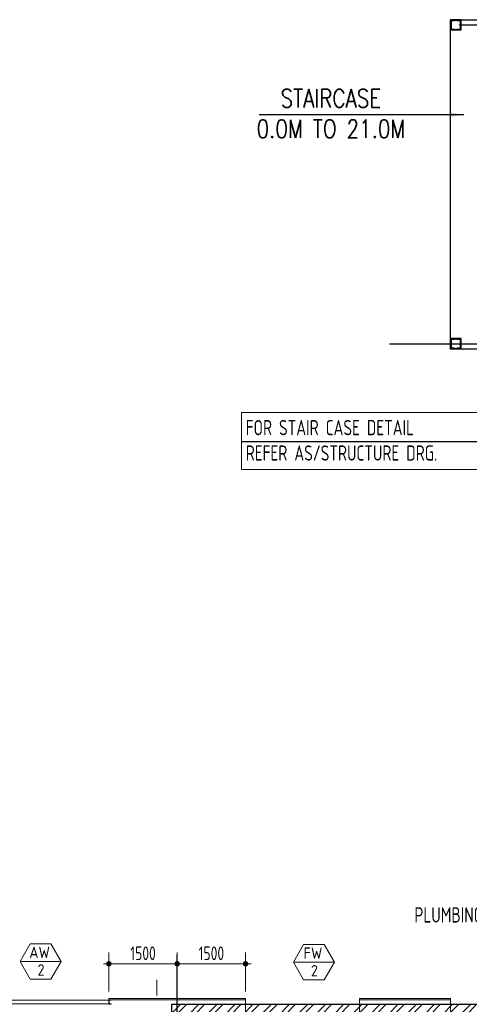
# Model space of a CAD drawing. Extents: x -287416 to 4934791, y -504132 to 1826789.
# Tile 190 of 256: x 520876 to 530744, y 201839 to 223454. Entities that reach past the tile are written whole.
import ezdxf
from ezdxf.enums import TextEntityAlignment as Align

# ---------------------------------------------------------------- set-up
doc = ezdxf.new("R2010")
doc.units = 0
doc.header["$LTSCALE"] = 800
doc.header["$MEASUREMENT"] = 0
doc.linetypes.add('CENTER', pattern=[2, 1.25, -0.25, 0.25, -0.25])
doc.linetypes.add('CENTER2', pattern=[1.125, 0.75, -0.125, 0.125, -0.125])
doc.layers.get('0').update_dxf_attribs({"linetype": 'CONTINUOUS'})
doc.layers.get('DEFPOINTS').update_dxf_attribs({"linetype": 'CONTINUOUS'})
for name, color, linetype, lineweight in [('2CON', 1, 'CONTINUOUS', 13), ('A-WIN TAG', 3, 'CONTINUOUS', 13), ('CL LINE', 253, 'CONTINUOUS', 13), ('CLAD-1', 3, 'CONTINUOUS', 15), ('DIM', 4, 'CONTINUOUS', 15), ('LEADER', 4, 'CONTINUOUS', 15), ('STAIR', 4, 'CONTINUOUS', 13), ('STEEL', 6, 'CONTINUOUS', 15), ('T', 3, 'CONTINUOUS', 15), ('TEXT', 3, 'CONTINUOUS', 15), ('WALL HATCH', 251, 'CONTINUOUS', 13), ('WIN', 31, 'CONTINUOUS', 13)]:
    doc.layers.add(name, color=color, linetype=linetype, lineweight=lineweight)
for name, color, linetype in [('COL', 1, 'CENTER'), ('GRID', 8, 'CENTER'), ('REV3', 2, 'CONTINUOUS'), ('WALL', 6, 'CONTINUOUS')]:
    doc.layers.add(name, color=color, linetype=linetype)
doc.styles.add('ROMANC', font='romanc')
doc.styles.add('ROMANS', font='ISO9.shx', dxfattribs={"width": 0.8})
doc.styles.add('S3', font='ROMANS1.SHX', dxfattribs={"width": 0.8})
doc.styles.get("Standard").update_dxf_attribs({"font": 'ISO9'})
doc.dimstyles.new('barka INTERNAL DIM', dxfattribs={"dimscale": 100, "dimtxt": 3, "dimasz": 1.2, "dimexe": 2.5, "dimexo": 1.5, "dimgap": 0.8, "dimtad": 1, "dimdsep": 46, "dimtxsty": 'ROMANS', "dimblk": 'DDOT1', "dimcen": 0, "dimclrd": 256, "dimclre": 256, "dimclrt": 2, "dimadec": 0, "dimazin": 2, "dimtp": 0.1, "dimtm": 0.1, "dimtfac": 0.71, "dimtmove": 2, "dimatfit": 3, "dimlwd": -1, "dimlwe": -1, "dimarcsym": 0})
doc.dimstyles.new('GS', dxfattribs={"dimscale": 100, "dimtxt": 2.5, "dimasz": 3, "dimexe": 1, "dimexo": 1, "dimgap": 1, "dimtad": 1, "dimdec": 0, "dimzin": 0, "dimdsep": 46, "dimtxsty": 'ROMANS', "dimcen": 0.09, "dimclrd": 4, "dimclre": 8, "dimclrt": 3, "dimadec": 0, "dimazin": 0, "dimtfac": 1, "dimtdec": 0, "dimtofl": 0, "dimtmove": 0, "dimatfit": 3, "dimfxl": 1, "dimtolj": 1, "dimtzin": 0, "dimarcsym": 0})
doc.dimstyles.get("Standard").update_dxf_attribs({"dimtxt": 0.18, "dimasz": 0.18, "dimexe": 0.18, "dimexo": 0.0625, "dimgap": 0.09, "dimtad": 0, "dimtih": 1, "dimtoh": 1, "dimdec": 4, "dimzin": 0, "dimdsep": 46, "dimtxsty": 'Standard', "dimcen": 0.09, "dimadec": 0, "dimazin": 0, "dimtfac": 1, "dimtdec": 4, "dimtofl": 0, "dimtmove": 0, "dimatfit": 3, "dimfxl": 1, "dimtolj": 1, "dimtzin": 0, "dimarcsym": 0})

# ---------------------------------------------------------------- blocks, each defined once
blk = doc.blocks.new('clad supp')
at = {"layer": 'STEEL'}
for p, q in [((50, 100), (0, 100)), ((0, 100), (0, 0)), ((0, 0), (50, 0))]:
    blk.add_line(p, q, dxfattribs=at)
blk.add_lwpolyline([(50, 0), (50, 9, 0.397434), (48, 11), (12, 15, -0.397434), (10, 17), (10, 83, -0.397434), (12, 85), (48, 89, 0.397434), (50, 91), (50, 100)], format="xyb", dxfattribs=at)
blk = doc.blocks.new('DDOT1')
blk.add_line((-1, 0), (1, 0))
at = {"const_width": 0.5}
blk.add_lwpolyline([(-0.25, 0, 1), (0.25, 0, 1)], format="xyb", close=True, dxfattribs=at)
blk = doc.blocks.new('*D412')
at = {"layer": 'DEFPOINTS', "color": 0, "transparency": 16777216}
for p in [(524333, 202729), (522833, 201967), (524333, 201983)]:
    blk.add_point(p, dxfattribs=at)
at = {"layer": 'DIM', "transparency": 16777216}
for p, q in [((522833, 202117), (522833, 202979)), ((524333, 202133), (524333, 202979)), ((522953, 202729), (524213, 202729))]:
    blk.add_line(p, q, dxfattribs=at)
at = {"layer": 'DIM', "transparency": 16777216, "xscale": 119.9999999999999, "yscale": 119.9999999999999, "zscale": 119.9999999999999, "rotation": 180}
blk.add_blockref('DDOT1', (522833, 202729), dxfattribs=at)
at = {"layer": 'DIM', "transparency": 16777216, "xscale": 119.9999999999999, "yscale": 119.9999999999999, "zscale": 119.9999999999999}
blk.add_blockref('DDOT1', (524333, 202729), dxfattribs=at)
at = {"layer": 'DIM', "color": 2, "transparency": 16777216, "insert": (523583, 202959), "char_height": 300, "attachment_point": 5, "style": 'ROMANS'}
blk.add_mtext('1500', dxfattribs=at)
blk = doc.blocks.new('*D413')
at = {"layer": 'DEFPOINTS', "color": 0, "transparency": 16777216}
for p in [(525833, 202729), (524333, 201983), (525833, 201967)]:
    blk.add_point(p, dxfattribs=at)
at = {"layer": 'DIM', "transparency": 16777216}
for p, q in [((524333, 202133), (524333, 202979)), ((525833, 202117), (525833, 202979)), ((524453, 202729), (525713, 202729))]:
    blk.add_line(p, q, dxfattribs=at)
at = {"layer": 'DIM', "transparency": 16777216, "xscale": 119.9999999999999, "yscale": 119.9999999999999, "zscale": 119.9999999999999, "rotation": 180}
blk.add_blockref('DDOT1', (524333, 202729), dxfattribs=at)
at = {"layer": 'DIM', "transparency": 16777216, "xscale": 119.9999999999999, "yscale": 119.9999999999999, "zscale": 119.9999999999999}
blk.add_blockref('DDOT1', (525833, 202729), dxfattribs=at)
at = {"layer": 'DIM', "color": 2, "transparency": 16777216, "insert": (525083, 202959), "char_height": 300, "attachment_point": 5, "style": 'ROMANS'}
blk.add_mtext('1500', dxfattribs=at)
blk = doc.blocks.new('Stub column')
at = {"layer": 'STAIR', "linetype": 'ByBlock'}
for p, q in [((-108, 90), (-108, -90)), ((-108, 90), (-100, 90)), ((-108, 90), (-100, 90)), ((-108, 90), (-108, -90)), ((-25, 100), (-100, 100)), ((-100, 100), (-100, -100)), ((-100, 100), (-100, -100)), ((-25, 100), (-100, 100)), ((90, 108), (-90, 108)), ((-90, 100), (-90, 108)), ((-90, 100), (-90, 108)), ((-25, 100), (100, 100)), ((90, 100), (90, 108)), ((100, 100), (100, -100)), ((108, 90), (100, 90)), ((108, 90), (108, -90)), ((-108, -90), (-100, -90)), ((-108, -90), (-100, -90)), ((-100, -100), (-25, -100)), ((-100, -100), (-25, -100)), ((-90, -100), (-90, -108)), ((-90, -100), (-90, -108)), ((90, -108), (-90, -108)), ((100, -100), (-25, -100)), ((90, -100), (90, -108)), ((108, -90), (100, -90))]:
    blk.add_line(p, q, dxfattribs=at)
for points in [[(-25, -100), (-25, -97, 0.401544), (-31, -91), (-88, -88, -0.401544), (-94, -82), (-94, 82, -0.401544), (-88, 88), (-31, 91, 0.401544), (-25, 97), (-25, 100)], [(-25, -100), (-25, -97, 0.401544), (-31, -91), (-88, -88, -0.401544), (-94, -82), (-94, 82, -0.401544), (-88, 88), (-31, 91, 0.401544), (-25, 97), (-25, 100)], [(25, -100), (25, -97, -0.401544), (31, -91), (88, -88, 0.401544), (94, -82), (94, 82, 0.401544), (88, 88), (31, 91, -0.401544), (25, 97), (25, 100)]]:
    blk.add_lwpolyline(points, format="xyb", dxfattribs=at)

msp = doc.modelspace()

# ---------------------------------------------------------------- hatches: boundary and pattern name
at = {"layer": 'WALL HATCH'}
h = msp.add_hatch(dxfattribs=at)
h.set_pattern_fill('ANSI32', color=256, scale=750, style=0)
h.paths.add_polyline_path([(533733.3, 201839.2), (524333.3, 201839.2), (524333.3, 201479.2), (524448.3, 201479.2), (524448.3, 201609.2), (533733.3, 201609.2)])
h.paths.add_polyline_path([(524333.3, 201839.2), (524218.3, 201839.2), (524218.3, 201479.2), (524333.3, 201479.2), (524333.3, 201511.6)])

# ---------------------------------------------------------------- linework, layer by layer
at = {"layer": '2CON'}
for p, q in [((521783.3, 202778.9), (520883.3, 202778.9)), ((527783.3, 202762.8), (526883.3, 202762.8))]:
    msp.add_line(p, q, dxfattribs=at)
at = {"layer": 'A-WIN TAG'}
for points in [[(521108.3, 203168.6), (520883.3, 202778.9), (521108.3, 202389.2), (521558.3, 202389.2), (521783.3, 202778.9), (521558.3, 203168.6)], [(527108.3, 203152.5), (526883.3, 202762.8), (527108.3, 202373.1), (527558.3, 202373.1), (527783.3, 202762.8), (527558.3, 203152.5)]]:
    msp.add_lwpolyline(points, close=True, dxfattribs=at)
at = {"layer": 'CL LINE', "linetype": 'CENTER2', "ltscale": 4}
msp.add_line((523883.3, 199229.5), (523883.3, 202374.8), dxfattribs=at)
at = {"layer": 'CLAD-1'}
for p, q in [((522833.3, 201939.2), (522833.3, 201967.2)), ((525833.3, 201839.2), (525833.3, 201967.2)), ((528333.3, 201839.2), (528333.3, 201967.2)), ((530333.3, 201839.2), (530333.3, 201967.2))]:
    msp.add_line(p, q, dxfattribs=at)
at = {"layer": 'CLAD-1', "flags": 128}
for points in [[(522833.3, 201967.2), (525833.3, 201967.2)], [(522833.3, 201939.2), (525833.3, 201939.2)], [(528333.3, 201967.2), (530333.3, 201967.2)], [(528333.3, 201939.2), (530333.3, 201939.2)]]:
    msp.add_lwpolyline(points, dxfattribs=at)
at = {"layer": 'GRID', "linetype": 'CENTER2', "ltscale": 4}
for p, q in [((530525.1, 223339.2), (559960.9, 223339.2)), ((528992.2, 216339.2), (533830.5, 216339.2)), ((530525.1, 216339.2), (559960.9, 216339.2)), ((524333.3, 157784.9), (524333.3, 202923.8)), ((524333.3, 186461.2), (524333.3, 202923.8))]:
    msp.add_line(p, q, dxfattribs=at)
at = {"layer": 'REV3', "linetype": 'Continuous'}
for p, q in [((530563.3, 216454.2), (530333.3, 216454.2)), ((530563.3, 216224.2), (530333.3, 216224.2))]:
    msp.add_line(p, q, dxfattribs=at)
at = {"layer": 'TEXT'}
msp.add_lwpolyline([(525746.2, 214831.1), (531528.3, 214831.1), (531528.3, 213577.1), (525746.2, 213577.1)], close=True, dxfattribs=at)
at = {"layer": 'WALL'}
msp.add_line((530563.3, 223454.2), (530333.3, 223454.2), dxfattribs=at)
for points in [[(530333.3, 216224.2), (530333.3, 223454.2)], [(530333.3, 216224.2), (530333.3, 223454.2)], [(530563.3, 223224.2), (530333.3, 223224.2), (530333.3, 223454.2), (533733.3, 223454.2)], [(530563.3, 223224.2), (530563.3, 223454.2)], [(533733.3, 216224.2), (530333.3, 216224.2), (530333.3, 216454.2), (530563.3, 216454.2)], [(530563.3, 216224.2), (530563.3, 216454.2)], [(530563.3, 216224.2), (530563.3, 216454.2)]]:
    msp.add_lwpolyline(points, dxfattribs=at)
at = {"layer": 'WALL', "flags": 128}
msp.add_lwpolyline([(524218.3, 201479.2), (524218.3, 201839.2), (533733.3, 201839.2)], dxfattribs=at)
at = {"layer": 'WIN'}
for p, q in [((520333.3, 201926.7), (522833.3, 201926.7)), ((520333.3, 201851.7), (522833.3, 201851.7))]:
    msp.add_line(p, q, dxfattribs=at)
for points in [[(525833.3, 201839.2), (528333.3, 201839.2), (528333.3, 201609.2), (525833.3, 201609.2)], [(530333.3, 201839.2), (532833.3, 201839.2), (532833.3, 201609.2), (530333.3, 201609.2)]]:
    msp.add_lwpolyline(points, close=True, dxfattribs=at)

# ---------------------------------------------------------------- block references
at = {"layer": 'COL', "xscale": -1, "rotation": 180}
for p in [(530448.3, 223339.2), (530448.3, 216339.2)]:
    msp.add_blockref('Stub column', p, dxfattribs=at)
at = {"layer": 'STEEL'}
msp.add_blockref('clad supp', (522833.3, 201839.2), dxfattribs=at)

# ---------------------------------------------------------------- texts
at = {"layer": 'A-WIN TAG'}
for s, p in [('AW', (521313.6, 202978.8)), ('FW', (527313.6, 202962.7)), ('2', (521344.9, 202593)), ('2', (527344.9, 202576.9))]:
    msp.add_text(s, height=250, dxfattribs=at).set_placement(p, align=Align.MIDDLE)
at = {"layer": 'T', "char_height": 400, "attachment_point": 1}
for s, insert, width, style in [('\\pi604.43;STAIRCASE \\P\\pi78.714;0.0M TO 21.0M', (525997.8, 221926, 207.7), 3723.143, 'S3'), ('\\pi1400.4;ROOF OF AIR \\P\\pi629.01;WASHER ROOM AT \\P\\pi2657.6;15.5M', (85934.8, 220443.5), 6972.301, 'ROMANC')]:
    msp.add_mtext(s, dxfattribs=dict(at, insert=insert, width=width, style=style))
at = {"layer": 'TEXT', "style": 'ROMANS'}
for s, insert, char_height, width, attachment_point in [('FOR STAIR CASE DETAIL \\PREFER AS/STRUCTURE DRG.', (525837, 214666.2), 334.327, 6121.605, 1), ('\\pi941.44;DUCT SUPPORTING \\P\\pi1927.2;STRUCTURE ', (8472, 211106.7), 450, 6871.448, 1), ('PLUMBING SHAFT', (532173, 203969.1), 334.327, 5240.366, 3)]:
    msp.add_mtext(s, dxfattribs=dict(at, insert=insert, char_height=char_height, width=width, attachment_point=attachment_point))

# ---------------------------------------------------------------- dimensions: what is measured, and where the dimension line sits
at = {"layer": 'DIM'}
for base, p1, p2, picture, middle in [((524333.3, 202728.9), (522833.3, 201967.2), (524333.3, 201983.3), '*D412', (523583.3, 202958.9)), ((525833.3, 202728.9), (524333.3, 201983.3), (525833.3, 201967.2), '*D413', (525083.3, 202958.9))]:
    dim = msp.add_linear_dim(base=base, p1=p1, p2=p2, dimstyle='barka INTERNAL DIM', override={"dimdec": 0, "dimtmove": 0}, dxfattribs=at)
    dim.commit()
    dim.dimension.update_dxf_attribs({"geometry": picture, "text_midpoint": middle})

# ---------------------------------------------------------------- leaders
at = {"layer": 'LEADER'}
msp.add_leader([(530623.3, 221368.3), (526132.9, 221368.3)], dimstyle='GS', dxfattribs=at)
msp.add_leader([(532214.3, 216593.4), (531528.3, 214188.6), (525746.2, 214188.6)], dimstyle='Standard', override={"dimtxt": 350, "dimasz": 300, "dimexe": 0, "dimexo": 0, "dimgap": 100, "dimtad": 0, "dimtih": 0, "dimtoh": 0, "dimdec": 0, "dimtxsty": 'ROMANS', "dimcen": 0, "dimclrd": 9, "dimclre": 9, "dimclrt": 256, "dimtdec": 0, "dimtix": 1, "dimtofl": 1, "dimatfit": 0}, dxfattribs=at)

doc.saveas('drawing.dxf')
